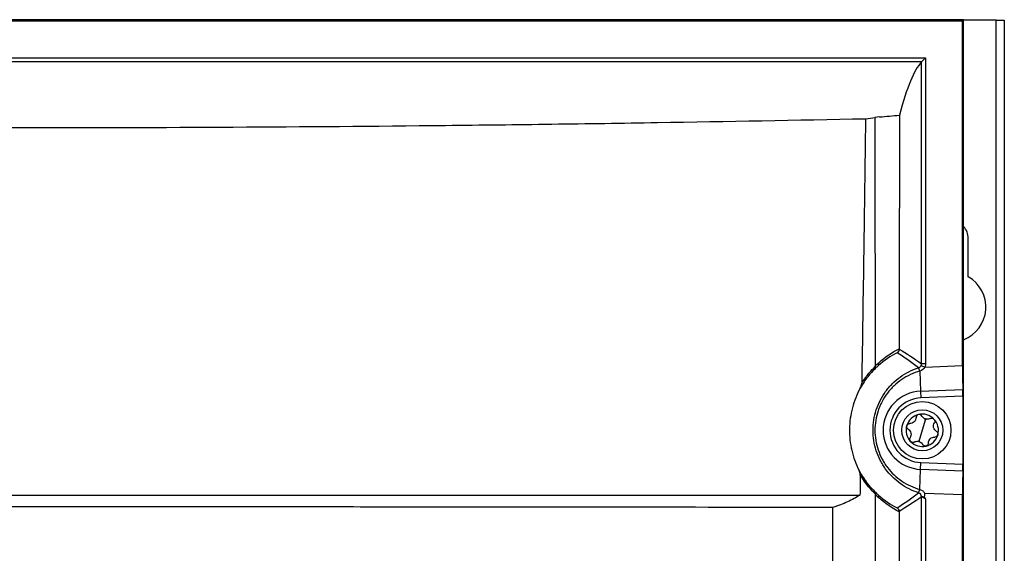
# Model space of a CAD drawing. Header units: millimetres. Extents: x -203 to 471, y -207 to 525.
# Tile 70 of 106: x 208 to 268, y 216 to 248. Entities that reach past the tile are written whole.
import ezdxf

# ---------------------------------------------------------------- set-up
doc = ezdxf.new("R2010")
doc.units = ezdxf.units.MM

msp = doc.modelspace()

# ---------------------------------------------------------------- linework, layer by layer
at = {"color": 7, "linetype": 'Continuous', "lineweight": 25}
for p, q in [((265.169, 248.113), (150.147, 248.113)), ((265.147, 248.091), (150.147, 248.091)), ((150.191, 248.048), (265.104, 248.048)), ((265.104, 248.048), (265.147, 248.091)), ((265.104, 227.035), (265.104, 248.048)), ((265.147, 248.091), (265.147, 102.472)), ((265.169, 102.472), (265.169, 248.113)), ((267.147, 248.091), (265.169, 248.091)), ((267.147, 68.091), (267.147, 248.091)), ((267.147, 248.091), (267.647, 248.091)), ((267.647, 248.091), (267.647, 68.091)), ((152.446, 245.791), (262.849, 245.791)), ((262.599, 245.541), (152.696, 245.541)), ((262.599, 245.541), (262.849, 245.791)), ((262.599, 227.143), (262.599, 245.541)), ((262.849, 245.791), (262.849, 227.143)), ((260.043, 242.184), (259.752, 242.156)), ((265.447, 232.439), (265.447, 234.791)), ((262.578, 227.042), (262.807, 226.941)), ((262.849, 227.143), (262.599, 227.143)), ((262.807, 226.941), (265.104, 227.035)), ((262.499, 226.699), (262.55, 225.474)), ((262.55, 225.474), (265.117, 225.579)), ((262.55, 225.474), (262.567, 225.059)), ((265.121, 225.163), (262.567, 225.059)), ((265.121, 225.163), (265.121, 221.019)), ((262.848, 223.775), (262.647, 223.091)), ((262.647, 223.091), (262.446, 222.408)), ((262.55, 220.709), (262.567, 221.124)), ((262.567, 221.124), (265.121, 221.019)), ((262.499, 219.484), (262.55, 220.709)), ((265.117, 220.603), (262.55, 220.709)), ((262.599, 162.143), (262.599, 219.04)), ((265.104, 219.147), (262.807, 219.242)), ((265.104, 162.035), (265.104, 219.147)), ((262.849, 218.921), (262.849, 162.143))]:
    msp.add_line(p, q, dxfattribs=at)
for radius in [1.75, 1.25]:
    msp.add_circle((262.647, 223.091), radius, dxfattribs=at)
for centre, radius, start, end in [((264.397, 234.791), 1.05, 0, 42.68724), ((264.397, 230.591), 2.125, 291.29739, 60.38842), ((259.827, 227.143), 0.181, 318.20556, 21.25201), ((261.01, 226.271), 1.55, 16.03045, 24.11684), ((261.007, 226.27), 1.554, 16.0147, 24.07961), ((262.647, 223.091), 2.385, 92.34984, 267.65016), ((262.647, 223.091), 1.969, 92.34984, 267.65016), ((262.647, 223.091), 0.987, 103.60757, 163.60757), ((262.647, 223.091), 0.987, 43.60757, 103.60757), ((262.647, 223.091), 0.987, 163.60757, 223.60757), ((262.647, 223.091), 0.719, 68.95926, 78.25587), ((262.954, 224.134), 0.374, 244.64308, 262.57205), ((262.647, 223.091), 0.987, 343.60757, 43.60757), ((262.647, 223.091), 0.987, 283.60757, 343.60757), ((262.647, 223.091), 0.987, 223.60757, 283.60757), ((262.647, 223.091), 0.719, 248.95926, 258.25587), ((262.341, 222.049), 0.374, 64.64308, 82.57205), ((259.83, 219.038), 0.177, 339.5528, 41.78124), ((261.01, 219.912), 1.55, 335.88307, 343.96962), ((262.349, 219.04), 0.25, 0.01399, 72.21764), ((261.006, 219.912), 1.555, 335.92816, 343.98857)]:
    msp.add_arc(centre, radius, start, end, dxfattribs=at)
for centre, major_axis, ratio, start_param, end_param in [((263.157, -1428.256), (0, 1674.103), 0.017455, 0.019094, 0.065119), ((265.134, 227.036), (0, 1.751), 0.01744, 1.571512, 2.553278), ((265.113, 225.163), (0, 0.5), 0.01744, 4.713105, 5.69487), ((265.113, 221.019), (0, 0.5), 0.01744, 3.729908, 4.711673), ((265.134, 219.146), (0, 1.751), 0.01744, 0.588315, 1.57008)]:
    msp.add_ellipse(centre, major_axis=major_axis, ratio=ratio, start_param=start_param, end_param=end_param, dxfattribs=at)
for points, knots in [([(156.106, 242.079), (160.288, 241.992), (164.509, 241.914), (173.03, 241.778), (177.329, 241.721), (182.752, 241.662), (183.838, 241.652), (186.008, 241.631), (187.093, 241.622), (190.347, 241.596), (192.515, 241.581), (199.017, 241.546), (203.349, 241.535), (212.005, 241.535), (216.329, 241.546), (224.972, 241.593), (229.289, 241.628), (235.761, 241.697), (237.917, 241.723), (242.228, 241.78), (244.374, 241.812), (250.778, 241.914), (255.005, 241.992), (259.189, 242.079)], [0, 0, 0, 0, 0.125, 0.125, 0.25, 0.25, 0.28125, 0.28125, 0.3125, 0.3125, 0.375, 0.375, 0.5, 0.5, 0.625, 0.625, 0.75, 0.75, 0.8125, 0.8125, 0.875, 0.875, 1, 1, 1, 1]), ([(259.189, 242.079), (259.173, 240.737), (259.154, 239.394), (259.117, 236.707), (259.099, 235.364), (259.041, 231.334), (259, 228.646), (258.959, 225.958)], [0, 0, 0, 0, 0.25, 0.25, 0.5, 0.5, 1, 1, 1, 1]), ([(259.752, 242.156), (259.753, 241.998), (259.753, 241.84), (259.753, 241.525), (259.754, 241.051), (259.757, 239.947), (259.758, 239), (259.762, 237.106), (259.764, 235.843), (259.771, 232.055), (259.775, 229.528), (259.779, 227.002)], [0, 0, 0, 0, 0.03125, 0.03125, 0.0625, 0.125, 0.25, 0.25, 0.5, 0.5, 1, 1, 1, 1]), ([(261.256, 242.298), (261.255, 241.705), (261.254, 240.519), (261.252, 238.74), (261.251, 236.96), (261.249, 235.18), (261.248, 233.4), (261.247, 231.62), (261.246, 229.84), (261.245, 228.652), (261.245, 228.059)], [0, 0, 0, 0, 0.125004, 0.250004, 0.375003, 0.5, 0.624997, 0.749995, 0.874996, 1, 1, 1, 1]), ([(261.245, 228.033), (261.245, 227.986), (261.232, 227.941), (261.186, 227.865), (261.153, 227.833), (261.114, 227.812)], [0, 0, 0, 0, 0.5, 0.5, 1, 1, 1, 1]), ([(259.734, 226.803), (259.619, 226.692), (259.481, 226.547), (259.255, 226.262), (259.177, 226.156), (259.019, 225.924), (258.94, 225.796), (258.862, 225.656)], [0, 0, 0, 0, 0.5, 0.5, 0.75, 0.75, 1, 1, 1, 1]), ([(258.959, 225.958), (259.034, 226.078), (259.109, 226.187), (259.257, 226.39), (259.331, 226.482), (259.542, 226.732), (259.671, 226.864), (259.781, 226.968)], [0, 0, 0, 0, 0.25, 0.25, 0.5, 0.5, 1, 1, 1, 1]), ([(262.424, 219.279), (262.02, 219.409), (261.647, 219.598), (261.133, 219.97), (260.973, 220.107), (260.677, 220.402), (260.541, 220.56), (260.355, 220.816), (260.296, 220.904), (260.186, 221.083), (260.135, 221.175), (259.992, 221.454), (259.912, 221.647), (259.781, 222.047), (259.731, 222.254), (259.666, 222.669), (259.649, 222.877), (259.649, 223.297), (259.665, 223.511), (259.731, 223.926), (259.78, 224.13), (259.909, 224.528), (259.99, 224.725), (260.181, 225.1), (260.29, 225.278), (260.475, 225.531), (260.54, 225.614), (260.676, 225.774), (260.748, 225.852), (260.972, 226.075), (261.131, 226.211), (261.469, 226.456), (261.649, 226.566), (262.027, 226.758), (262.222, 226.839), (262.424, 226.904)], [0, 0, 0, 0, 0.125, 0.125, 0.1875, 0.1875, 0.25, 0.25, 0.28125, 0.28125, 0.3125, 0.3125, 0.375, 0.375, 0.4375, 0.4375, 0.5, 0.5, 0.5625, 0.5625, 0.625, 0.625, 0.6875, 0.6875, 0.75, 0.75, 0.78125, 0.78125, 0.8125, 0.8125, 0.875, 0.875, 0.9375, 0.9375, 1, 1, 1, 1]), ([(259.962, 227.022), (259.921, 226.985), (259.881, 226.947), (259.84, 226.908), (259.804, 226.874), (259.769, 226.839), (259.734, 226.803)], [0, 0, 0, 0, 0.0004983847, 0.0004983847, 0.0004983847, 0.0009406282, 0.0009406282, 0.0009406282, 0.0009406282]), ([(259.781, 226.968), (259.786, 226.937), (259.783, 226.906), (259.767, 226.849), (259.753, 226.824), (259.734, 226.803)], [0, 0, 0, 0, 0.5, 0.5, 1, 1, 1, 1]), ([(259.779, 227.002), (259.809, 227.031), (259.839, 227.061), (259.869, 227.09), (259.911, 227.13), (259.953, 227.17), (259.996, 227.208)], [0, 0, 0, 0, 0.0003622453, 0.0003622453, 0.0003622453, 0.0008711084, 0.0008711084, 0.0008711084, 0.0008711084]), ([(259.781, 226.968), (259.78, 226.976), (259.779, 226.985), (259.779, 226.994), (259.779, 226.997), (259.779, 226.999), (259.779, 227.002)], [0, 0, 0, 0, 0.00005252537, 0.00005252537, 0.00005252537, 0.0000675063, 0.0000675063, 0.0000675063, 0.0000675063]), ([(262.499, 226.699), (262.302, 226.643), (262.112, 226.571), (261.742, 226.398), (261.565, 226.297), (261.233, 226.069), (261.076, 225.943), (260.855, 225.733), (260.784, 225.659), (260.649, 225.508), (260.585, 225.43), (260.402, 225.189), (260.293, 225.02), (260.151, 224.751), (260.107, 224.659), (260.026, 224.472), (259.99, 224.378), (259.893, 224.091), (259.845, 223.895), (259.779, 223.495), (259.762, 223.29), (259.763, 222.885), (259.779, 222.684), (259.845, 222.286), (259.895, 222.086), (260.025, 221.702), (260.105, 221.517), (260.247, 221.251), (260.298, 221.164), (260.407, 220.993), (260.466, 220.909), (260.65, 220.666), (260.785, 220.516), (261.077, 220.239), (261.235, 220.111), (261.74, 219.767), (262.106, 219.596), (262.499, 219.484)], [0, 0, 0, 0, 0.0625, 0.0625, 0.125, 0.125, 0.1875, 0.1875, 0.21875, 0.21875, 0.25, 0.25, 0.3125, 0.3125, 0.34375, 0.34375, 0.375, 0.375, 0.4375, 0.4375, 0.5, 0.5, 0.5625, 0.5625, 0.625, 0.625, 0.6875, 0.6875, 0.71875, 0.71875, 0.75, 0.75, 0.8125, 0.8125, 0.875, 0.875, 1, 1, 1, 1]), ([(258.862, 225.656), (258.761, 225.469), (258.671, 225.275), (258.513, 224.876), (258.445, 224.669), (258.278, 224.036), (258.22, 223.608), (258.209, 222.954), (258.219, 222.733), (258.265, 222.296), (258.338, 221.866), (258.461, 221.448), (258.611, 221.035), (258.699, 220.832), (258.797, 220.638)], [0, 0, 0, 0, 0.125, 0.125, 0.25, 0.25, 0.5, 0.5, 0.625, 0.625, 0.75, 0.875, 0.875, 1, 1, 1, 1]), ([(258.862, 225.656), (258.888, 225.703), (258.91, 225.751), (258.945, 225.851), (258.958, 225.904), (258.959, 225.958)], [0, 0, 0, 0, 0.5, 0.5, 1, 1, 1, 1]), ([(262.272, 223.872), (262.271, 223.824), (262.261, 223.777), (262.222, 223.685), (262.193, 223.642), (262.119, 223.572), (262.075, 223.545), (261.982, 223.51), (261.933, 223.503), (261.886, 223.504)], [0, 0, 0, 0, 0.25, 0.25, 0.5, 0.5, 0.75, 0.75, 1, 1, 1, 1]), ([(262.415, 224.051), (262.373, 224.041), (262.337, 224.017), (262.286, 223.951), (262.273, 223.912), (262.272, 223.872)], [0, 0, 0, 0, 0.5, 0.5, 1, 1, 1, 1]), ([(262.624, 223.957), (262.606, 223.992), (262.576, 224.021), (262.501, 224.056), (262.457, 224.061), (262.415, 224.051)], [0, 0, 0, 0, 0.5, 0.5, 1, 1, 1, 1]), ([(263.136, 223.807), (263.17, 223.826), (263.211, 223.834), (263.293, 223.823), (263.333, 223.803), (263.362, 223.772)], [0, 0, 0, 0, 0.5, 0.5, 1, 1, 1, 1]), ([(261.783, 223.157), (261.75, 223.177), (261.722, 223.208), (261.691, 223.284), (261.688, 223.329), (261.7, 223.37)], [0, 0, 0, 0, 0.5, 0.5, 1, 1, 1, 1]), ([(261.7, 223.37), (261.712, 223.411), (261.738, 223.447), (261.806, 223.494), (261.846, 223.505), (261.886, 223.504)], [0, 0, 0, 0, 0.5, 0.5, 1, 1, 1, 1]), ([(263.511, 223.026), (263.47, 223.05), (263.434, 223.083), (263.374, 223.162), (263.352, 223.209), (263.328, 223.308), (263.326, 223.361), (263.343, 223.458), (263.361, 223.504), (263.386, 223.545)], [0, 0, 0, 0, 0.25, 0.25, 0.5, 0.5, 0.75, 0.75, 1, 1, 1, 1]), ([(263.362, 223.772), (263.392, 223.741), (263.41, 223.701), (263.417, 223.619), (263.407, 223.578), (263.386, 223.545)], [0, 0, 0, 0, 0.5, 0.5, 1, 1, 1, 1]), ([(261.783, 223.157), (261.824, 223.132), (261.861, 223.1), (261.92, 223.02), (261.943, 222.973), (261.967, 222.874), (261.968, 222.822), (261.952, 222.724), (261.934, 222.679), (261.909, 222.638)], [0, 0, 0, 0, 0.25, 0.25, 0.5, 0.5, 0.75, 0.75, 1, 1, 1, 1]), ([(261.932, 222.41), (261.903, 222.441), (261.885, 222.482), (261.878, 222.564), (261.888, 222.605), (261.909, 222.638)], [0, 0, 0, 0, 0.5, 0.5, 1, 1, 1, 1]), ([(263.023, 222.31), (263.024, 222.358), (263.033, 222.406), (263.072, 222.497), (263.102, 222.54), (263.176, 222.611), (263.22, 222.638), (263.313, 222.672), (263.361, 222.68), (263.409, 222.678)], [0, 0, 0, 0, 0.25, 0.25, 0.5, 0.5, 0.75, 0.75, 1, 1, 1, 1]), ([(263.595, 222.813), (263.583, 222.772), (263.557, 222.736), (263.489, 222.688), (263.449, 222.677), (263.409, 222.678)], [0, 0, 0, 0, 0.5, 0.5, 1, 1, 1, 1]), ([(263.511, 223.026), (263.545, 223.006), (263.573, 222.974), (263.604, 222.898), (263.607, 222.854), (263.595, 222.813)], [0, 0, 0, 0, 0.5, 0.5, 1, 1, 1, 1]), ([(262.159, 222.376), (262.124, 222.357), (262.083, 222.348), (262.002, 222.359), (261.962, 222.379), (261.932, 222.41)], [0, 0, 0, 0, 0.5, 0.5, 1, 1, 1, 1]), ([(262.88, 222.132), (262.838, 222.121), (262.794, 222.126), (262.719, 222.161), (262.689, 222.19), (262.671, 222.225)], [0, 0, 0, 0, 0.5, 0.5, 1, 1, 1, 1]), ([(263.023, 222.31), (263.022, 222.271), (263.009, 222.231), (262.958, 222.166), (262.921, 222.142), (262.88, 222.132)], [0, 0, 0, 0, 0.5, 0.5, 1, 1, 1, 1]), ([(258.872, 220.377), (258.873, 220.423), (258.863, 220.468), (258.836, 220.555), (258.818, 220.597), (258.797, 220.638)], [0, 0, 0, 0, 0.5, 0.5, 1, 1, 1, 1]), ([(258.797, 220.638), (258.884, 220.472), (258.973, 220.324), (259.147, 220.058), (259.233, 219.941), (259.481, 219.627), (259.626, 219.477), (259.742, 219.366)], [0, 0, 0, 0, 0.25, 0.25, 0.5, 0.5, 1, 1, 1, 1]), ([(259.792, 219.204), (259.676, 219.313), (259.536, 219.457), (259.296, 219.747), (259.213, 219.855), (259.044, 220.096), (258.957, 220.229), (258.872, 220.377)], [0, 0, 0, 0, 0.5, 0.5, 0.75, 0.75, 1, 1, 1, 1]), ([(156.442, 219.141), (160.602, 219.141), (164.795, 219.141), (173.247, 219.141), (177.506, 219.141), (183.943, 219.141), (186.099, 219.141), (190.411, 219.141), (192.57, 219.142), (199.049, 219.142), (203.375, 219.141), (209.874, 219.141), (212.043, 219.141), (215.297, 219.141), (216.382, 219.141), (218.547, 219.142), (219.628, 219.142), (225.023, 219.142), (229.314, 219.141), (237.842, 219.141), (242.081, 219.141), (250.506, 219.141), (254.693, 219.141), (258.853, 219.141)], [0, 0, 0, 0, 0.125, 0.125, 0.25, 0.25, 0.3125, 0.3125, 0.375, 0.375, 0.5, 0.5, 0.5625, 0.5625, 0.59375, 0.59375, 0.625, 0.625, 0.75, 0.75, 0.875, 0.875, 1, 1, 1, 1]), ([(258.853, 219.141), (258.628, 218.993), (258.377, 218.855), (257.962, 218.666), (257.816, 218.605), (257.588, 218.519), (257.51, 218.49), (257.352, 218.436), (257.27, 218.409), (257.19, 218.382)], [0, 0, 0, 0, 0.5, 0.5, 0.75, 0.75, 0.875, 0.875, 1, 1, 1, 1]), ([(259.742, 219.366), (259.777, 219.331), (259.812, 219.297), (259.847, 219.263), (259.885, 219.227), (259.924, 219.191), (259.962, 219.156)], [0, 0, 0, 0, 0.0004278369, 0.0004278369, 0.0004278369, 0.0008904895, 0.0008904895, 0.0008904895, 0.0008904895]), ([(259.792, 219.204), (259.795, 219.236), (259.793, 219.265), (259.776, 219.321), (259.761, 219.346), (259.742, 219.366)], [0, 0, 0, 0, 0.5, 0.5, 1, 1, 1, 1]), ([(259.871, 162.039), (259.854, 171.541), (259.84, 181.059), (259.821, 195.347), (259.815, 200.112), (259.803, 209.642), (259.797, 214.407), (259.79, 219.172)], [0, 0, 0, 0, 0.5, 0.5, 0.75, 0.75, 1, 1, 1, 1]), ([(259.996, 218.976), (259.956, 219.013), (259.916, 219.05), (259.876, 219.088), (259.847, 219.115), (259.819, 219.143), (259.79, 219.172)], [0, 0, 0, 0, 0.0004726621, 0.0004726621, 0.0004726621, 0.0008122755, 0.0008122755, 0.0008122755, 0.0008122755]), ([(262.804, 218.985), (262.755, 218.997), (262.711, 219.012), (262.658, 219.035), (262.643, 219.042), (262.619, 219.056), (262.61, 219.063), (262.6, 219.077), (262.598, 219.083), (262.592, 219.101), (262.589, 219.113), (262.576, 219.149), (262.563, 219.172), (262.517, 219.232), (262.475, 219.262), (262.426, 219.278)], [0, 0, 0, 0, 0.25, 0.25, 0.375, 0.375, 0.5, 0.5, 0.5625, 0.5625, 0.625, 0.625, 0.75, 0.75, 1, 1, 1, 1]), ([(262.501, 219.483), (262.566, 219.465), (262.626, 219.435), (262.732, 219.353), (262.776, 219.302), (262.807, 219.242)], [0, 0, 0, 0, 0.5, 0.5, 1, 1, 1, 1]), ([(262.849, 218.921), (262.785, 218.946), (262.724, 218.975), (262.631, 219.024), (262.6, 219.042), (262.599, 219.04)], [0, 0, 0, 0, 0.5, 0.5, 1, 1, 1, 1]), ([(262.804, 218.985), (262.792, 219.003), (262.787, 219.025), (262.789, 219.069), (262.794, 219.09), (262.807, 219.155), (262.81, 219.199), (262.807, 219.242)], [0, 0, 0, 0, 0.25, 0.25, 0.5, 0.5, 1, 1, 1, 1]), ([(257.19, 218.382), (253.16, 218.389), (249.102, 218.395), (240.929, 218.405), (236.814, 218.409), (231.634, 218.413), (230.597, 218.414), (228.518, 218.415), (227.476, 218.416), (224.351, 218.418), (222.267, 218.419), (216.011, 218.421), (211.835, 218.422), (205.566, 218.422), (203.475, 218.421), (199.291, 218.421), (197.196, 218.42), (190.931, 218.418), (186.775, 218.415), (178.501, 218.409), (174.383, 218.405), (169.262, 218.399), (168.238, 218.398), (166.197, 218.395), (165.179, 218.394), (162.134, 218.389), (160.114, 218.386), (158.105, 218.382)], [0, 0, 0, 0, 0.125, 0.125, 0.25, 0.25, 0.28125, 0.28125, 0.3125, 0.3125, 0.375, 0.375, 0.5, 0.5, 0.5625, 0.5625, 0.625, 0.625, 0.75, 0.75, 0.875, 0.875, 0.90625, 0.90625, 0.9375, 0.9375, 1, 1, 1, 1]), ([(257.207, 152.629), (257.204, 163.596), (257.202, 174.562), (257.198, 196.483), (257.195, 207.436), (257.19, 218.382)], [0, 0, 0, 0, 0.5, 0.5, 1, 1, 1, 1]), ([(261.241, 218.147), (261.241, 218.194), (261.228, 218.239), (261.182, 218.315), (261.149, 218.347), (261.11, 218.368)], [0, 0, 0, 0, 0.5, 0.5, 1, 1, 1, 1]), ([(261.24, 218.128), (261.24, 217.554), (261.24, 216.405), (261.24, 214.682), (261.239, 212.959), (261.239, 211.237), (261.239, 209.514), (261.239, 207.791), (261.239, 206.068), (261.24, 204.345), (261.24, 202.622), (261.24, 200.9), (261.241, 199.177), (261.241, 197.454), (261.242, 195.731), (261.242, 194.008), (261.243, 192.285), (261.244, 189.988), (261.246, 187.116), (261.248, 183.672), (261.251, 180.228), (261.254, 176.785), (261.258, 173.344), (261.261, 169.904), (261.266, 166.465), (261.269, 164.174), (261.27, 163.028)], [0, 0, 0, 0, 0.031245, 0.062488, 0.093731, 0.124973, 0.156215, 0.187457, 0.218699, 0.249942, 0.281185, 0.312429, 0.343675, 0.374922, 0.406171, 0.437422, 0.468675, 0.499931, 0.562456, 0.624973, 0.687482, 0.749987, 0.812489, 0.874991, 0.937494, 1, 1, 1, 1])]:
    msp.add_open_spline(points, degree=3, knots=knots, dxfattribs=at)
for points in [[(259.189, 242.079), (259.409, 242.104), (259.598, 242.13), (259.752, 242.156)], [(260.043, 242.184), (260.447, 242.222), (260.851, 242.26), (261.256, 242.298)], [(259.996, 227.208), (260.393, 227.567), (260.813, 227.844), (261.245, 228.059)], [(261.245, 228.059), (261.245, 228.05), (261.245, 228.042), (261.245, 228.033)], [(261.245, 228.033), (261.696, 227.763), (262.148, 227.472), (262.599, 227.143)], [(261.114, 227.812), (260.717, 227.611), (260.33, 227.353), (259.962, 227.022)], [(262.426, 226.904), (261.993, 227.239), (261.555, 227.536), (261.114, 227.812)], [(262.424, 226.904), (262.425, 226.904), (262.425, 226.904), (262.426, 226.904)], [(262.426, 226.904), (262.493, 226.926), (262.549, 226.977), (262.578, 227.042)], [(262.807, 226.941), (262.745, 226.82), (262.63, 226.736), (262.501, 226.699)], [(262.578, 227.042), (262.592, 227.073), (262.599, 227.108), (262.599, 227.143)], [(262.849, 227.143), (262.849, 227.073), (262.835, 227.005), (262.807, 226.941)], [(262.501, 226.699), (262.5, 226.699), (262.5, 226.699), (262.499, 226.699)], [(262.794, 223.796), (262.718, 223.831), (262.661, 223.889), (262.624, 223.957)], [(263.136, 223.807), (263.069, 223.769), (262.988, 223.752), (262.906, 223.763)], [(262.159, 222.376), (262.226, 222.413), (262.306, 222.431), (262.389, 222.42)], [(262.501, 222.387), (262.576, 222.351), (262.634, 222.293), (262.671, 222.225)], [(258.872, 220.377), (258.865, 219.965), (258.859, 219.553), (258.853, 219.141)], [(259.79, 219.172), (259.79, 219.183), (259.791, 219.194), (259.792, 219.204)], [(259.962, 219.156), (260.33, 218.825), (260.716, 218.568), (261.11, 218.368)], [(261.11, 218.368), (261.552, 218.644), (261.991, 218.942), (262.425, 219.278)], [(262.599, 219.04), (262.146, 218.71), (261.693, 218.418), (261.241, 218.147)], [(262.426, 219.278), (262.425, 219.278), (262.425, 219.278), (262.424, 219.279)], [(262.425, 219.278), (262.426, 219.278), (262.426, 219.278), (262.426, 219.278)], [(262.499, 219.484), (262.5, 219.484), (262.5, 219.484), (262.501, 219.483)], [(261.24, 218.128), (260.812, 218.342), (260.393, 218.618), (259.996, 218.976)], [(262.804, 218.985), (262.819, 218.964), (262.834, 218.943), (262.849, 218.921)], [(261.241, 218.147), (261.24, 218.141), (261.24, 218.134), (261.24, 218.128)]]:
    msp.add_open_spline(points, degree=3, dxfattribs=at)

doc.saveas('drawing.dxf')
